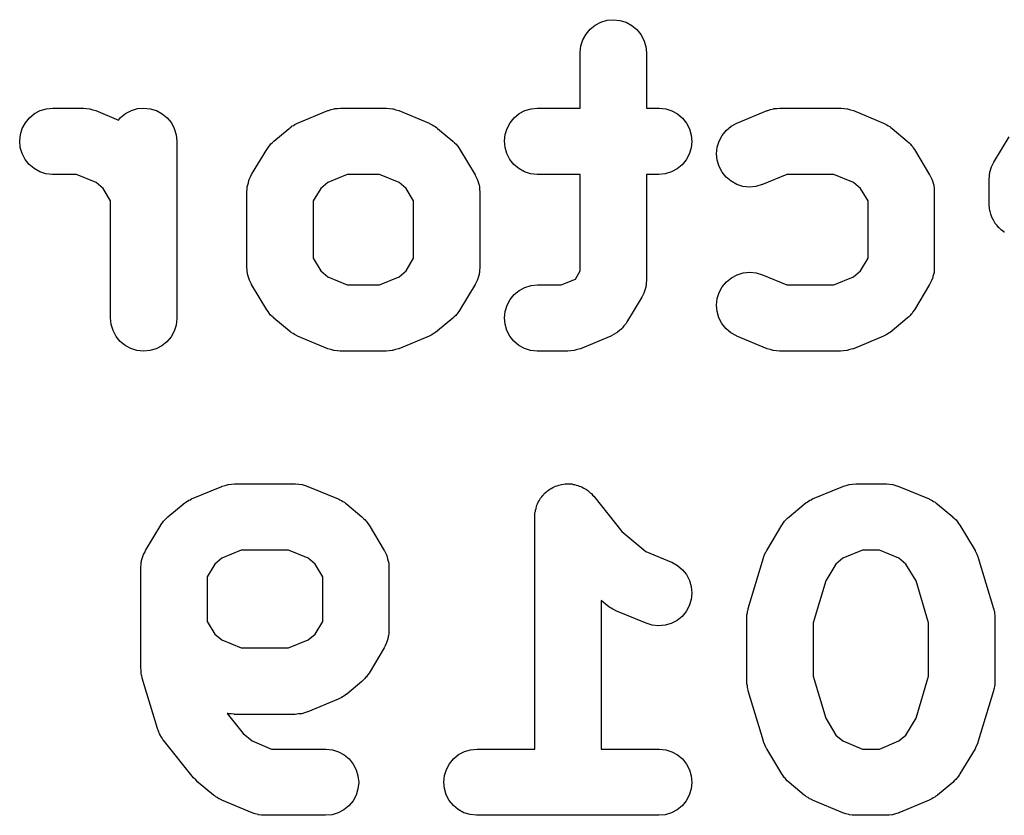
# Model space of a CAD drawing. Extents: x 5.07 to 6.67, y -4.03 to -3.19.
# Tile 16 of 27: x 6.3042 to 6.3773, y -3.9508 to -3.8918. Entities that reach past the tile are written whole.
import ezdxf

# ---------------------------------------------------------------- set-up
doc = ezdxf.new("R2010")
doc.units = 0
doc.header["$MEASUREMENT"] = 0
doc.layers.add('BLACK', color=7, linetype='CONTINUOUS')

msp = doc.modelspace()

# ---------------------------------------------------------------- linework, layer by layer
at = {"layer": 'BLACK', "linetype": 'CONTINUOUS'}
for p, q in [((6.3466, -3.89248), (6.34697, -3.89218)), ((6.34697, -3.89218), (6.3474, -3.89196)), ((6.3474, -3.89196), (6.34786, -3.89182)), ((6.34786, -3.89182), (6.34834, -3.89178)), ((6.34834, -3.89178), (6.34881, -3.89183)), ((6.34881, -3.89183), (6.34927, -3.89197)), ((6.34927, -3.89197), (6.3497, -3.8922)), ((6.3497, -3.8922), (6.35007, -3.89251)), ((6.34606, -3.89327), (6.34629, -3.89285)), ((6.34629, -3.89285), (6.3466, -3.89248)), ((6.35007, -3.89251), (6.35037, -3.89288)), ((6.35037, -3.89288), (6.35059, -3.8933)), ((6.34586, -3.89421), (6.34591, -3.89373)), ((6.34591, -3.89373), (6.34606, -3.89327)), ((6.35059, -3.8933), (6.35073, -3.89376)), ((6.35073, -3.89376), (6.35078, -3.89424)), ((6.34586, -3.89424), (6.34586, -3.89421)), ((6.34586, -3.89834), (6.34586, -3.89424)), ((6.35078, -3.89424), (6.35078, -3.89834)), ((6.30497, -3.89906), (6.30534, -3.89875)), ((6.30534, -3.89875), (6.30576, -3.89853)), ((6.30576, -3.89853), (6.30622, -3.89839)), ((6.30622, -3.89839), (6.3067, -3.89834)), ((6.3067, -3.89834), (6.30895, -3.89834)), ((6.30895, -3.89834), (6.30896, -3.89834)), ((6.30896, -3.89834), (6.30896, -3.89834)), ((6.30896, -3.89834), (6.30896, -3.89834)), ((6.30896, -3.89834), (6.30898, -3.89834)), ((6.30898, -3.89834), (6.30921, -3.89837)), ((6.30921, -3.89837), (6.30944, -3.89839)), ((6.30944, -3.89839), (6.30945, -3.89839)), ((6.30945, -3.89839), (6.30946, -3.89839)), ((6.30946, -3.89839), (6.30968, -3.89846)), ((6.30968, -3.89846), (6.3099, -3.89853)), ((6.3099, -3.89853), (6.31157, -3.89923)), ((6.31173, -3.89904), (6.3121, -3.89874)), ((6.3121, -3.89874), (6.31253, -3.89852)), ((6.31253, -3.89852), (6.31299, -3.89838)), ((6.31299, -3.89838), (6.31347, -3.89834)), ((6.31347, -3.89834), (6.31394, -3.89839)), ((6.31394, -3.89839), (6.3144, -3.89853)), ((6.3144, -3.89853), (6.31483, -3.89876)), ((6.31483, -3.89876), (6.3152, -3.89907)), ((6.32488, -3.89947), (6.32713, -3.89853)), ((6.32713, -3.89853), (6.32716, -3.89852)), ((6.32713, -3.89853), (6.32713, -3.89853)), ((6.32713, -3.89853), (6.32713, -3.89853)), ((6.32713, -3.89853), (6.32713, -3.89853)), ((6.32716, -3.89852), (6.32738, -3.89845)), ((6.32738, -3.89845), (6.32759, -3.89839)), ((6.32759, -3.89839), (6.32761, -3.89839)), ((6.32761, -3.89839), (6.32762, -3.89838)), ((6.32762, -3.89838), (6.32784, -3.89836)), ((6.32784, -3.89836), (6.32807, -3.89834)), ((6.32807, -3.89834), (6.33145, -3.89834)), ((6.33145, -3.89834), (6.33146, -3.89834)), ((6.33146, -3.89834), (6.33146, -3.89834)), ((6.33146, -3.89834), (6.33146, -3.89834)), ((6.33146, -3.89834), (6.33148, -3.89834)), ((6.33148, -3.89834), (6.33171, -3.89837)), ((6.33171, -3.89837), (6.33193, -3.89839)), ((6.33193, -3.89839), (6.33195, -3.89839)), ((6.33195, -3.89839), (6.33196, -3.89839)), ((6.33196, -3.89839), (6.33218, -3.89846)), ((6.33218, -3.89846), (6.33239, -3.89853)), ((6.33239, -3.89853), (6.33464, -3.89947)), ((6.34096, -3.89906), (6.34133, -3.89875)), ((6.34133, -3.89875), (6.34176, -3.89853)), ((6.34176, -3.89853), (6.34222, -3.89839)), ((6.34222, -3.89839), (6.3427, -3.89834)), ((6.3427, -3.89834), (6.34586, -3.89834)), ((6.35078, -3.89834), (6.35169, -3.89834)), ((6.35169, -3.89834), (6.35173, -3.89834)), ((6.35173, -3.89834), (6.35221, -3.89839)), ((6.35221, -3.89839), (6.35266, -3.89854)), ((6.35266, -3.89854), (6.35308, -3.89877)), ((6.35308, -3.89877), (6.35345, -3.89908)), ((6.3575, -3.89947), (6.35975, -3.89853)), ((6.35975, -3.89853), (6.35976, -3.89853)), ((6.35976, -3.89853), (6.35978, -3.89852)), ((6.35976, -3.89853), (6.35976, -3.89853)), ((6.35976, -3.89853), (6.35976, -3.89853)), ((6.35978, -3.89852), (6.36, -3.89845)), ((6.36, -3.89845), (6.36022, -3.89839)), ((6.36022, -3.89839), (6.36023, -3.89839)), ((6.36023, -3.89839), (6.36024, -3.89838)), ((6.36024, -3.89838), (6.36047, -3.89836)), ((6.36047, -3.89836), (6.36069, -3.89834)), ((6.36069, -3.89834), (6.36519, -3.89834)), ((6.36519, -3.89834), (6.3652, -3.89834)), ((6.3652, -3.89834), (6.3652, -3.89834)), ((6.3652, -3.89834), (6.3652, -3.89834)), ((6.3652, -3.89834), (6.36523, -3.89834)), ((6.36523, -3.89834), (6.36545, -3.89837)), ((6.36545, -3.89837), (6.36568, -3.89839)), ((6.36568, -3.89839), (6.36569, -3.89839)), ((6.36569, -3.89839), (6.3657, -3.89839)), ((6.3657, -3.89839), (6.36592, -3.89846)), ((6.36592, -3.89846), (6.36614, -3.89853)), ((6.36614, -3.89853), (6.36839, -3.89947)), ((6.30443, -3.89985), (6.30466, -3.89943)), ((6.30466, -3.89943), (6.30497, -3.89906)), ((6.31157, -3.89923), (6.31173, -3.89904)), ((6.3152, -3.89907), (6.3155, -3.89944)), ((6.3155, -3.89944), (6.31572, -3.89986)), ((6.32445, -3.89969), (6.32457, -3.89963)), ((6.32457, -3.89963), (6.32467, -3.89956)), ((6.32467, -3.89956), (6.32478, -3.89952)), ((6.32478, -3.89952), (6.32488, -3.89947)), ((6.33464, -3.89947), (6.33467, -3.89948)), ((6.33467, -3.89948), (6.33477, -3.89954)), ((6.33477, -3.89954), (6.33487, -3.89958)), ((6.33487, -3.89958), (6.33498, -3.89965)), ((6.33498, -3.89965), (6.33509, -3.89971)), ((6.34043, -3.89985), (6.34066, -3.89943)), ((6.34066, -3.89943), (6.34096, -3.89906)), ((6.35345, -3.89908), (6.35375, -3.89945)), ((6.35375, -3.89945), (6.35398, -3.89988)), ((6.35707, -3.89969), (6.3575, -3.89947)), ((6.36839, -3.89947), (6.36842, -3.89948)), ((6.36842, -3.89948), (6.36852, -3.89954)), ((6.36852, -3.89954), (6.36862, -3.89958)), ((6.36862, -3.89958), (6.36873, -3.89965)), ((6.36873, -3.89965), (6.36884, -3.89971)), ((6.30424, -3.90078), (6.30429, -3.90031)), ((6.30429, -3.90031), (6.30443, -3.89985)), ((6.31572, -3.89986), (6.31586, -3.90032)), ((6.31586, -3.90032), (6.31591, -3.9008)), ((6.32312, -3.90079), (6.32425, -3.89985)), ((6.32425, -3.89985), (6.32427, -3.89983)), ((6.32427, -3.89983), (6.32437, -3.89977)), ((6.32437, -3.89977), (6.32445, -3.89969)), ((6.33509, -3.89971), (6.33518, -3.89979)), ((6.33518, -3.89979), (6.33527, -3.89985)), ((6.33527, -3.89985), (6.3364, -3.90079)), ((6.34023, -3.90078), (6.34029, -3.90031)), ((6.34029, -3.90031), (6.34043, -3.89985)), ((6.35398, -3.89988), (6.35411, -3.90034)), ((6.35411, -3.90034), (6.35415, -3.90082)), ((6.35617, -3.90079), (6.3564, -3.90037)), ((6.3564, -3.90037), (6.3567, -3.9)), ((6.3567, -3.9), (6.35707, -3.89969)), ((6.36884, -3.89971), (6.36893, -3.89979)), ((6.36893, -3.89979), (6.36902, -3.89985)), ((6.36902, -3.89985), (6.37014, -3.90079)), ((6.30428, -3.90126), (6.30424, -3.90078)), ((6.31591, -3.9008), (6.31591, -3.91392)), ((6.3227, -3.90126), (6.32279, -3.90113)), ((6.32279, -3.90113), (6.32285, -3.90107)), ((6.32285, -3.90107), (6.3229, -3.901)), ((6.3229, -3.901), (6.32301, -3.9009)), ((6.32301, -3.9009), (6.32312, -3.90079)), ((6.3364, -3.90079), (6.33642, -3.90081)), ((6.33642, -3.90081), (6.33653, -3.90092)), ((6.33653, -3.90092), (6.33665, -3.90102)), ((6.33665, -3.90102), (6.3367, -3.90109)), ((6.3367, -3.90109), (6.33676, -3.90115)), ((6.34028, -3.90126), (6.34023, -3.90078)), ((6.35415, -3.90082), (6.3541, -3.9013)), ((6.35603, -3.90125), (6.35617, -3.90079)), ((6.37014, -3.90079), (6.37017, -3.90081)), ((6.37017, -3.90081), (6.37028, -3.90092)), ((6.37028, -3.90092), (6.37039, -3.90102)), ((6.37039, -3.90102), (6.37044, -3.90109)), ((6.37044, -3.90109), (6.3705, -3.90115)), ((6.37658, -3.90235), (6.37771, -3.90047)), ((6.30442, -3.90172), (6.30428, -3.90126)), ((6.30464, -3.90215), (6.30442, -3.90172)), ((6.32146, -3.90328), (6.32259, -3.90141)), ((6.32259, -3.90141), (6.32261, -3.90138)), ((6.32261, -3.90138), (6.3227, -3.90126)), ((6.33676, -3.90115), (6.33684, -3.90129)), ((6.33684, -3.90129), (6.33693, -3.90141)), ((6.33693, -3.90141), (6.33806, -3.90329)), ((6.34041, -3.90172), (6.34028, -3.90126)), ((6.34064, -3.90215), (6.34041, -3.90172)), ((6.35396, -3.90176), (6.35373, -3.90218)), ((6.3541, -3.9013), (6.35396, -3.90176)), ((6.35598, -3.90173), (6.35603, -3.90125)), ((6.35603, -3.90221), (6.35598, -3.90173)), ((6.3705, -3.90115), (6.37058, -3.90129)), ((6.37058, -3.90129), (6.37068, -3.90141)), ((6.37068, -3.90141), (6.3718, -3.90329)), ((6.30494, -3.90252), (6.30464, -3.90215)), ((6.30531, -3.90283), (6.30494, -3.90252)), ((6.34094, -3.90252), (6.34064, -3.90215)), ((6.34131, -3.90283), (6.34094, -3.90252)), ((6.35343, -3.90255), (6.35306, -3.90285)), ((6.35373, -3.90218), (6.35343, -3.90255)), ((6.35617, -3.90267), (6.35603, -3.90221)), ((6.37643, -3.90264), (6.37651, -3.9025)), ((6.37651, -3.9025), (6.37658, -3.90235)), ((6.30573, -3.90306), (6.30531, -3.90283)), ((6.30619, -3.90321), (6.30573, -3.90306)), ((6.30667, -3.90326), (6.30619, -3.90321)), ((6.3067, -3.90326), (6.30667, -3.90326)), ((6.30846, -3.90326), (6.3067, -3.90326)), ((6.30991, -3.90387), (6.30846, -3.90326)), ((6.32139, -3.90344), (6.32146, -3.90328)), ((6.32856, -3.90326), (6.32711, -3.90387)), ((6.33095, -3.90326), (6.32856, -3.90326)), ((6.33241, -3.90387), (6.33095, -3.90326)), ((6.33806, -3.90329), (6.33807, -3.90331)), ((6.33807, -3.90331), (6.33814, -3.90347)), ((6.34173, -3.90306), (6.34131, -3.90283)), ((6.34218, -3.90321), (6.34173, -3.90306)), ((6.34266, -3.90326), (6.34218, -3.90321)), ((6.3427, -3.90326), (6.34266, -3.90326)), ((6.34586, -3.90326), (6.3427, -3.90326)), ((6.34586, -3.91043), (6.34586, -3.90326)), ((6.35169, -3.90326), (6.35078, -3.90326)), ((6.35078, -3.90326), (6.35078, -3.91111)), ((6.35217, -3.90322), (6.35169, -3.90326)), ((6.35263, -3.90308), (6.35217, -3.90322)), ((6.35306, -3.90285), (6.35263, -3.90308)), ((6.35639, -3.90309), (6.35617, -3.90267)), ((6.35669, -3.90347), (6.35639, -3.90309)), ((6.36119, -3.90326), (6.35939, -3.90401)), ((6.3647, -3.90326), (6.36119, -3.90326)), ((6.36615, -3.90387), (6.3647, -3.90326)), ((6.3718, -3.90329), (6.37182, -3.90331)), ((6.37182, -3.90331), (6.37189, -3.90347)), ((6.37625, -3.90341), (6.37626, -3.90325)), ((6.37626, -3.90325), (6.37628, -3.90318)), ((6.37628, -3.9031), (6.37633, -3.90294)), ((6.37628, -3.90318), (6.37628, -3.9031)), ((6.37633, -3.90294), (6.37638, -3.90278)), ((6.37638, -3.90278), (6.37641, -3.90271)), ((6.37641, -3.90271), (6.37643, -3.90264)), ((6.31043, -3.9043), (6.30991, -3.90387)), ((6.32116, -3.90411), (6.32117, -3.90404)), ((6.32117, -3.90404), (6.32122, -3.90388)), ((6.32122, -3.90388), (6.32126, -3.90372)), ((6.32126, -3.90372), (6.32129, -3.90365)), ((6.32129, -3.90365), (6.32131, -3.90358)), ((6.32131, -3.90358), (6.32139, -3.90344)), ((6.32711, -3.90387), (6.32659, -3.9043)), ((6.33293, -3.9043), (6.33241, -3.90387)), ((6.33814, -3.90347), (6.33822, -3.90361)), ((6.33822, -3.90361), (6.33824, -3.90368)), ((6.33824, -3.90368), (6.33827, -3.90375)), ((6.33827, -3.90375), (6.33831, -3.90391)), ((6.33831, -3.90391), (6.33836, -3.90407)), ((6.33836, -3.90407), (6.33837, -3.90415)), ((6.35706, -3.90377), (6.35669, -3.90347)), ((6.35748, -3.904), (6.35706, -3.90377)), ((6.35794, -3.90415), (6.35748, -3.904)), ((6.35936, -3.90402), (6.3589, -3.90416)), ((6.35939, -3.90401), (6.35936, -3.90402)), ((6.36667, -3.9043), (6.36615, -3.90387)), ((6.37189, -3.90347), (6.37197, -3.90361)), ((6.37197, -3.90361), (6.37199, -3.90368)), ((6.37199, -3.90368), (6.37202, -3.90375)), ((6.37202, -3.90375), (6.37206, -3.90391)), ((6.37206, -3.90391), (6.37211, -3.90407)), ((6.37211, -3.90407), (6.37211, -3.90415)), ((6.37623, -3.90358), (6.37625, -3.90341)), ((6.37623, -3.90361), (6.37623, -3.90358)), ((6.37623, -3.90549), (6.37623, -3.90361)), ((6.31099, -3.90523), (6.31043, -3.9043)), ((6.32111, -3.90452), (6.32113, -3.90435)), ((6.32111, -3.90455), (6.32111, -3.90452)), ((6.32111, -3.91018), (6.32111, -3.90455)), ((6.32113, -3.90435), (6.32114, -3.90418)), ((6.32114, -3.90418), (6.32116, -3.90411)), ((6.32659, -3.9043), (6.32603, -3.90523)), ((6.33349, -3.90523), (6.33293, -3.9043)), ((6.33837, -3.90415), (6.33838, -3.90422)), ((6.33838, -3.90422), (6.33839, -3.90439)), ((6.33839, -3.90439), (6.33841, -3.90455)), ((6.33841, -3.90455), (6.33841, -3.91018)), ((6.35842, -3.9042), (6.35794, -3.90415)), ((6.3589, -3.90416), (6.35842, -3.9042)), ((6.36723, -3.90523), (6.36667, -3.9043)), ((6.37211, -3.90415), (6.37213, -3.90422)), ((6.37213, -3.90422), (6.37214, -3.90439)), ((6.37214, -3.90439), (6.37215, -3.90455)), ((6.37215, -3.90455), (6.37215, -3.91018)), ((6.31099, -3.91392), (6.31099, -3.90523)), ((6.32603, -3.90523), (6.32603, -3.90949)), ((6.33349, -3.90949), (6.33349, -3.90523)), ((6.36723, -3.90949), (6.36723, -3.90523)), ((6.37623, -3.90552), (6.37623, -3.90549)), ((6.37623, -3.90555), (6.37623, -3.90552)), ((6.37626, -3.90576), (6.37623, -3.90555)), ((6.37628, -3.90597), (6.37626, -3.90576)), ((6.37629, -3.90599), (6.37628, -3.90597)), ((6.37629, -3.90602), (6.37629, -3.90599)), ((6.37636, -3.90622), (6.37629, -3.90602)), ((6.37642, -3.90643), (6.37636, -3.90622)), ((6.37643, -3.90645), (6.37642, -3.90643)), ((6.37644, -3.90648), (6.37643, -3.90645)), ((6.37654, -3.90666), (6.37644, -3.90648)), ((6.37664, -3.90685), (6.37654, -3.90666)), ((6.37666, -3.90687), (6.37664, -3.90685)), ((6.37667, -3.9069), (6.37666, -3.90687)), ((6.37681, -3.90706), (6.37667, -3.9069)), ((6.37694, -3.90722), (6.37681, -3.90706)), ((6.37697, -3.90724), (6.37694, -3.90722)), ((6.37699, -3.90726), (6.37697, -3.90724)), ((6.37715, -3.90739), (6.37699, -3.90726)), ((6.37731, -3.90753), (6.37715, -3.90739)), ((6.37734, -3.90754), (6.37731, -3.90753)), ((6.37736, -3.90756), (6.37734, -3.90754)), ((6.32603, -3.90949), (6.32659, -3.91043)), ((6.33293, -3.91043), (6.33349, -3.90949)), ((6.36667, -3.91043), (6.36723, -3.90949)), ((6.32113, -3.91034), (6.32111, -3.91018)), ((6.32113, -3.91051), (6.32113, -3.91034)), ((6.32115, -3.91058), (6.32113, -3.91051)), ((6.32116, -3.91065), (6.32115, -3.91058)), ((6.32121, -3.91081), (6.32116, -3.91065)), ((6.32659, -3.91043), (6.32711, -3.91086)), ((6.33241, -3.91086), (6.33293, -3.91043)), ((6.33836, -3.91061), (6.33835, -3.91069)), ((6.33838, -3.91054), (6.33836, -3.91061)), ((6.33839, -3.91038), (6.33838, -3.91054)), ((6.33841, -3.91021), (6.33839, -3.91038)), ((6.33841, -3.91018), (6.33841, -3.91021)), ((6.3455, -3.91103), (6.34586, -3.91043)), ((6.35751, -3.91071), (6.35797, -3.91057)), ((6.35797, -3.91057), (6.35845, -3.91053)), ((6.35845, -3.91053), (6.35893, -3.91058)), ((6.35893, -3.91058), (6.35939, -3.91072)), ((6.36615, -3.91086), (6.36667, -3.91043)), ((6.37211, -3.91061), (6.3721, -3.91069)), ((6.37213, -3.91054), (6.37211, -3.91061)), ((6.37215, -3.91021), (6.37213, -3.91038)), ((6.37213, -3.91038), (6.37213, -3.91054)), ((6.37215, -3.91018), (6.37215, -3.91021)), ((6.32125, -3.91097), (6.32121, -3.91081)), ((6.32128, -3.91104), (6.32125, -3.91097)), ((6.3213, -3.91111), (6.32128, -3.91104)), ((6.32138, -3.91126), (6.3213, -3.91111)), ((6.32145, -3.91141), (6.32138, -3.91126)), ((6.32711, -3.91086), (6.32856, -3.91146)), ((6.33095, -3.91146), (6.33241, -3.91086)), ((6.33813, -3.91129), (6.33806, -3.91144)), ((6.33821, -3.91114), (6.33813, -3.91129)), ((6.33823, -3.91107), (6.33821, -3.91114)), ((6.33826, -3.91101), (6.33823, -3.91107)), ((6.3383, -3.91085), (6.33826, -3.91101)), ((6.33835, -3.91069), (6.3383, -3.91085)), ((6.34445, -3.91146), (6.3455, -3.91103)), ((6.35076, -3.91131), (6.35075, -3.91148)), ((6.35078, -3.91115), (6.35076, -3.91131)), ((6.35078, -3.91111), (6.35078, -3.91115)), ((6.35641, -3.9116), (6.35672, -3.91123)), ((6.35672, -3.91123), (6.35709, -3.91093)), ((6.35709, -3.91093), (6.35751, -3.91071)), ((6.35939, -3.91072), (6.36119, -3.91146)), ((6.3647, -3.91146), (6.36615, -3.91086)), ((6.37187, -3.91129), (6.3718, -3.91144)), ((6.37195, -3.91114), (6.37187, -3.91129)), ((6.37198, -3.91107), (6.37195, -3.91114)), ((6.37201, -3.91101), (6.37198, -3.91107)), ((6.37205, -3.91085), (6.37201, -3.91101)), ((6.3721, -3.91069), (6.37205, -3.91085)), ((6.32146, -3.91144), (6.32145, -3.91141)), ((6.32259, -3.91332), (6.32146, -3.91144)), ((6.32856, -3.91146), (6.33095, -3.91146)), ((6.33806, -3.91144), (6.33693, -3.91332)), ((6.34096, -3.91218), (6.34133, -3.91188)), ((6.34133, -3.91188), (6.34176, -3.91165)), ((6.34176, -3.91165), (6.34222, -3.91151)), ((6.34222, -3.91151), (6.3427, -3.91146)), ((6.3427, -3.91146), (6.34445, -3.91146)), ((6.35058, -3.91208), (6.3505, -3.91223)), ((6.3506, -3.91201), (6.35058, -3.91208)), ((6.35064, -3.91194), (6.3506, -3.91201)), ((6.35068, -3.91178), (6.35064, -3.91194)), ((6.35073, -3.91162), (6.35068, -3.91178)), ((6.35075, -3.91148), (6.35073, -3.91155)), ((6.35073, -3.91155), (6.35073, -3.91162)), ((6.35603, -3.91248), (6.35618, -3.91203)), ((6.35618, -3.91203), (6.35641, -3.9116)), ((6.36119, -3.91146), (6.3647, -3.91146)), ((6.3718, -3.91144), (6.37068, -3.91332)), ((6.34043, -3.91297), (6.34066, -3.91255)), ((6.34066, -3.91255), (6.34096, -3.91218)), ((6.35043, -3.91238), (6.3493, -3.91425)), ((6.3505, -3.91223), (6.35043, -3.91238)), ((6.35598, -3.91296), (6.35603, -3.91248)), ((6.32268, -3.91344), (6.32259, -3.91332)), ((6.32276, -3.91357), (6.32268, -3.91344)), ((6.32282, -3.91363), (6.32276, -3.91357)), ((6.33682, -3.91347), (6.33673, -3.9136)), ((6.33691, -3.91335), (6.33682, -3.91347)), ((6.33693, -3.91332), (6.33691, -3.91335)), ((6.34023, -3.91391), (6.34029, -3.91343)), ((6.34029, -3.91343), (6.34043, -3.91297)), ((6.35602, -3.91344), (6.35598, -3.91296)), ((6.35616, -3.9139), (6.35602, -3.91344)), ((6.37057, -3.91347), (6.37048, -3.9136)), ((6.37066, -3.91335), (6.37057, -3.91347)), ((6.37068, -3.91332), (6.37066, -3.91335)), ((6.31104, -3.9144), (6.31099, -3.91392)), ((6.31591, -3.91396), (6.31586, -3.91444)), ((6.31591, -3.91392), (6.31591, -3.91396)), ((6.32287, -3.9137), (6.32282, -3.91363)), ((6.32299, -3.91381), (6.32287, -3.9137)), ((6.3231, -3.91392), (6.32299, -3.91381)), ((6.32312, -3.91394), (6.3231, -3.91392)), ((6.32425, -3.91488), (6.32312, -3.91394)), ((6.3364, -3.91394), (6.33527, -3.91488)), ((6.33651, -3.91383), (6.3364, -3.91394)), ((6.33662, -3.91373), (6.33651, -3.91383)), ((6.33667, -3.91366), (6.33662, -3.91373)), ((6.33673, -3.9136), (6.33667, -3.91366)), ((6.34028, -3.91439), (6.34023, -3.91391)), ((6.34929, -3.91428), (6.34926, -3.91432)), ((6.3493, -3.91425), (6.34929, -3.91428)), ((6.35638, -3.91433), (6.35616, -3.9139)), ((6.37014, -3.91394), (6.36902, -3.91488)), ((6.37025, -3.91383), (6.37014, -3.91394)), ((6.37037, -3.91373), (6.37025, -3.91383)), ((6.37042, -3.91366), (6.37037, -3.91373)), ((6.37048, -3.9136), (6.37042, -3.91366)), ((6.31117, -3.91486), (6.31104, -3.9144)), ((6.3114, -3.91529), (6.31117, -3.91486)), ((6.31571, -3.91489), (6.31548, -3.91531)), ((6.31586, -3.91444), (6.31571, -3.91489)), ((6.32434, -3.91494), (6.32425, -3.91488)), ((6.32442, -3.91501), (6.32434, -3.91494)), ((6.32454, -3.91507), (6.32442, -3.91501)), ((6.33507, -3.91503), (6.33495, -3.91509)), ((6.33515, -3.91496), (6.33507, -3.91503)), ((6.33525, -3.9149), (6.33515, -3.91496)), ((6.33527, -3.91488), (6.33525, -3.9149)), ((6.34041, -3.91485), (6.34028, -3.91439)), ((6.34064, -3.91527), (6.34041, -3.91485)), ((6.34856, -3.91503), (6.34839, -3.91512)), ((6.3486, -3.915), (6.34856, -3.91503)), ((6.34864, -3.91498), (6.3486, -3.915)), ((6.34878, -3.91485), (6.34864, -3.91498)), ((6.34894, -3.91473), (6.34878, -3.91485)), ((6.34896, -3.91469), (6.34894, -3.91473)), ((6.349, -3.91466), (6.34896, -3.91469)), ((6.34911, -3.91451), (6.349, -3.91466)), ((6.34924, -3.91436), (6.34911, -3.91451)), ((6.34926, -3.91432), (6.34924, -3.91436)), ((6.35668, -3.9147), (6.35638, -3.91433)), ((6.35705, -3.91501), (6.35668, -3.9147)), ((6.35747, -3.91525), (6.35705, -3.91501)), ((6.36881, -3.91503), (6.3687, -3.91509)), ((6.3689, -3.91496), (6.36881, -3.91503)), ((6.36899, -3.9149), (6.3689, -3.91496)), ((6.36902, -3.91488), (6.36899, -3.9149)), ((6.3117, -3.91566), (6.3114, -3.91529)), ((6.31207, -3.91596), (6.3117, -3.91566)), ((6.31517, -3.91568), (6.3148, -3.91598)), ((6.31548, -3.91531), (6.31517, -3.91568)), ((6.32464, -3.91515), (6.32454, -3.91507)), ((6.32475, -3.91519), (6.32464, -3.91515)), ((6.32484, -3.91525), (6.32475, -3.91519)), ((6.32488, -3.91526), (6.32484, -3.91525)), ((6.32713, -3.9162), (6.32488, -3.91526)), ((6.33464, -3.91526), (6.33239, -3.9162)), ((6.33474, -3.91521), (6.33464, -3.91526)), ((6.33484, -3.91516), (6.33474, -3.91521)), ((6.33495, -3.91509), (6.33484, -3.91516)), ((6.34094, -3.91565), (6.34064, -3.91527)), ((6.34131, -3.91596), (6.34094, -3.91565)), ((6.34814, -3.91526), (6.34589, -3.9162)), ((6.34818, -3.91524), (6.34814, -3.91526)), ((6.34822, -3.91522), (6.34818, -3.91524)), ((6.34839, -3.91512), (6.34822, -3.91522)), ((6.3575, -3.91526), (6.35747, -3.91525)), ((6.35975, -3.9162), (6.3575, -3.91526)), ((6.36839, -3.91526), (6.36614, -3.9162)), ((6.36849, -3.91521), (6.36839, -3.91526)), ((6.36859, -3.91516), (6.36849, -3.91521)), ((6.3687, -3.91509), (6.36859, -3.91516)), ((6.3125, -3.91619), (6.31207, -3.91596)), ((6.31295, -3.91634), (6.3125, -3.91619)), ((6.31343, -3.91639), (6.31295, -3.91634)), ((6.31391, -3.91634), (6.31343, -3.91639)), ((6.31437, -3.91621), (6.31391, -3.91634)), ((6.3148, -3.91598), (6.31437, -3.91621)), ((6.32734, -3.91626), (6.32713, -3.9162)), ((6.32756, -3.91633), (6.32734, -3.91626)), ((6.32757, -3.91633), (6.32756, -3.91633)), ((6.32759, -3.91634), (6.32757, -3.91633)), ((6.32781, -3.91636), (6.32759, -3.91634)), ((6.32804, -3.91639), (6.32781, -3.91636)), ((6.32806, -3.91639), (6.32804, -3.91639)), ((6.32807, -3.91639), (6.32806, -3.91639)), ((6.32806, -3.91639), (6.32806, -3.91639)), ((6.32806, -3.91639), (6.32806, -3.91639)), ((6.33145, -3.91639), (6.32807, -3.91639)), ((6.33167, -3.91636), (6.33145, -3.91639)), ((6.3319, -3.91634), (6.33167, -3.91636)), ((6.33191, -3.91634), (6.3319, -3.91634)), ((6.33192, -3.91634), (6.33191, -3.91634)), ((6.33214, -3.91627), (6.33192, -3.91634)), ((6.33236, -3.91621), (6.33214, -3.91627)), ((6.33238, -3.9162), (6.33236, -3.91621)), ((6.33239, -3.9162), (6.33238, -3.9162)), ((6.33238, -3.9162), (6.33238, -3.9162)), ((6.33238, -3.9162), (6.33238, -3.9162)), ((6.34173, -3.91619), (6.34131, -3.91596)), ((6.34218, -3.91633), (6.34173, -3.91619)), ((6.34266, -3.91639), (6.34218, -3.91633)), ((6.3427, -3.91639), (6.34266, -3.91639)), ((6.34495, -3.91639), (6.3427, -3.91639)), ((6.34517, -3.91636), (6.34495, -3.91639)), ((6.3454, -3.91634), (6.34517, -3.91636)), ((6.34541, -3.91634), (6.3454, -3.91634)), ((6.34542, -3.91634), (6.34541, -3.91634)), ((6.34564, -3.91627), (6.34542, -3.91634)), ((6.34586, -3.91621), (6.34564, -3.91627)), ((6.34588, -3.9162), (6.34586, -3.91621)), ((6.34589, -3.9162), (6.34588, -3.9162)), ((6.34588, -3.9162), (6.34588, -3.9162)), ((6.34588, -3.9162), (6.34588, -3.9162)), ((6.35997, -3.91626), (6.35975, -3.9162)), ((6.36018, -3.91633), (6.35997, -3.91626)), ((6.36019, -3.91633), (6.36018, -3.91633)), ((6.36021, -3.91634), (6.36019, -3.91633)), ((6.36043, -3.91636), (6.36021, -3.91634)), ((6.36066, -3.91639), (6.36043, -3.91636)), ((6.36068, -3.91639), (6.36066, -3.91639)), ((6.36069, -3.91639), (6.36068, -3.91639)), ((6.36068, -3.91639), (6.36068, -3.91639)), ((6.36068, -3.91639), (6.36068, -3.91639)), ((6.36519, -3.91639), (6.36069, -3.91639)), ((6.36542, -3.91636), (6.36519, -3.91639)), ((6.36565, -3.91634), (6.36542, -3.91636)), ((6.36566, -3.91634), (6.36565, -3.91634)), ((6.36567, -3.91634), (6.36566, -3.91634)), ((6.36589, -3.91627), (6.36567, -3.91634)), ((6.36611, -3.91621), (6.36589, -3.91627)), ((6.36613, -3.9162), (6.36611, -3.91621)), ((6.36614, -3.9162), (6.36613, -3.9162)), ((6.36613, -3.9162), (6.36613, -3.9162)), ((6.36613, -3.9162), (6.36613, -3.9162)), ((6.317, -3.92735), (6.31925, -3.92642)), ((6.31925, -3.92642), (6.31926, -3.92641)), ((6.31926, -3.92641), (6.31928, -3.9264)), ((6.31926, -3.92641), (6.31926, -3.92641)), ((6.31926, -3.92641), (6.31926, -3.92641)), ((6.31928, -3.9264), (6.3195, -3.92634)), ((6.3195, -3.92634), (6.31972, -3.92627)), ((6.31972, -3.92627), (6.31973, -3.92627)), ((6.31973, -3.92627), (6.31974, -3.92627)), ((6.31974, -3.92627), (6.31997, -3.92625)), ((6.31997, -3.92625), (6.3202, -3.92623)), ((6.3202, -3.92623), (6.3247, -3.92623)), ((6.3247, -3.92623), (6.32471, -3.92623)), ((6.32471, -3.92623), (6.32471, -3.92623)), ((6.32471, -3.92623), (6.32471, -3.92623)), ((6.32471, -3.92623), (6.32473, -3.92623)), ((6.32473, -3.92623), (6.32496, -3.92625)), ((6.32496, -3.92625), (6.32518, -3.92628)), ((6.32518, -3.92628), (6.3252, -3.92628)), ((6.3252, -3.92628), (6.32521, -3.92628)), ((6.32521, -3.92628), (6.32543, -3.92635)), ((6.32543, -3.92635), (6.32564, -3.92642)), ((6.32564, -3.92642), (6.32789, -3.92735)), ((6.34342, -3.92676), (6.34351, -3.9267)), ((6.34351, -3.9267), (6.3436, -3.92663)), ((6.3436, -3.92663), (6.34371, -3.92657)), ((6.34371, -3.92657), (6.34383, -3.9265)), ((6.34383, -3.9265), (6.34393, -3.92646)), ((6.34393, -3.92646), (6.34402, -3.92641)), ((6.34402, -3.92641), (6.34415, -3.92637)), ((6.34415, -3.92637), (6.34427, -3.92632)), ((6.34427, -3.92632), (6.34438, -3.9263)), ((6.34438, -3.9263), (6.34448, -3.92627)), ((6.34448, -3.92627), (6.34462, -3.92626)), ((6.34462, -3.92626), (6.34475, -3.92624)), ((6.34475, -3.92624), (6.34485, -3.92624)), ((6.34485, -3.92624), (6.34496, -3.92623)), ((6.34496, -3.92623), (6.34509, -3.92624)), ((6.34509, -3.92624), (6.34523, -3.92624)), ((6.34523, -3.92624), (6.34533, -3.92627)), ((6.34533, -3.92627), (6.34544, -3.92628)), ((6.34544, -3.92628), (6.34557, -3.92632)), ((6.34557, -3.92632), (6.34569, -3.92634)), ((6.34569, -3.92634), (6.34579, -3.92639)), ((6.34579, -3.92639), (6.3459, -3.92642)), ((6.3459, -3.92642), (6.34601, -3.92648)), ((6.34601, -3.92648), (6.34614, -3.92654)), ((6.34614, -3.92654), (6.34623, -3.9266)), ((6.34623, -3.9266), (6.34632, -3.92665)), ((6.34632, -3.92665), (6.34642, -3.92673)), ((6.34642, -3.92673), (6.34653, -3.92681)), ((6.36312, -3.92735), (6.36537, -3.92642)), ((6.36537, -3.92642), (6.36538, -3.92641)), ((6.36538, -3.92641), (6.3654, -3.9264)), ((6.36538, -3.92641), (6.36538, -3.92641)), ((6.36538, -3.92641), (6.36538, -3.92641)), ((6.3654, -3.9264), (6.36562, -3.92634)), ((6.36562, -3.92634), (6.36584, -3.92627)), ((6.36584, -3.92627), (6.36585, -3.92627)), ((6.36585, -3.92627), (6.36586, -3.92627)), ((6.36586, -3.92627), (6.36609, -3.92625)), ((6.36609, -3.92625), (6.36632, -3.92623)), ((6.36632, -3.92623), (6.36857, -3.92623)), ((6.36857, -3.92623), (6.36858, -3.92623)), ((6.36858, -3.92623), (6.36858, -3.92623)), ((6.36858, -3.92623), (6.36858, -3.92623)), ((6.36858, -3.92623), (6.3686, -3.92623)), ((6.3686, -3.92623), (6.36883, -3.92625)), ((6.36883, -3.92625), (6.36905, -3.92628)), ((6.36905, -3.92628), (6.36907, -3.92628)), ((6.36907, -3.92628), (6.36908, -3.92628)), ((6.36908, -3.92628), (6.36929, -3.92635)), ((6.36929, -3.92635), (6.36951, -3.92642)), ((6.36951, -3.92642), (6.37176, -3.92735)), ((6.31669, -3.92752), (6.3168, -3.92745)), ((6.3168, -3.92745), (6.3169, -3.92741)), ((6.3169, -3.92741), (6.317, -3.92735)), ((6.32789, -3.92735), (6.32793, -3.92737)), ((6.32793, -3.92737), (6.32802, -3.92742)), ((6.32802, -3.92742), (6.32813, -3.92747)), ((6.3428, -3.92748), (6.34286, -3.92739)), ((6.34286, -3.92739), (6.34291, -3.9273)), ((6.34291, -3.9273), (6.343, -3.9272)), ((6.343, -3.9272), (6.34308, -3.92709)), ((6.34308, -3.92709), (6.34315, -3.92701)), ((6.34315, -3.92701), (6.34322, -3.92693)), ((6.34322, -3.92693), (6.34333, -3.92685)), ((6.34333, -3.92685), (6.34342, -3.92676)), ((6.34653, -3.92681), (6.34661, -3.92689)), ((6.34661, -3.92689), (6.34669, -3.92695)), ((6.34669, -3.92695), (6.34677, -3.92706)), ((6.34677, -3.92706), (6.34687, -3.92715)), ((6.34687, -3.92715), (6.34896, -3.92977)), ((6.36281, -3.92752), (6.36292, -3.92745)), ((6.36292, -3.92745), (6.36302, -3.92741)), ((6.36302, -3.92741), (6.36312, -3.92735)), ((6.37176, -3.92735), (6.37179, -3.92737)), ((6.37179, -3.92737), (6.37189, -3.92742)), ((6.37189, -3.92742), (6.372, -3.92747)), ((6.31525, -3.92867), (6.31637, -3.92774)), ((6.31637, -3.92774), (6.3164, -3.92771)), ((6.3164, -3.92771), (6.31649, -3.92765)), ((6.31649, -3.92765), (6.31658, -3.92758)), ((6.31658, -3.92758), (6.31669, -3.92752)), ((6.32813, -3.92747), (6.32823, -3.92754)), ((6.32823, -3.92754), (6.32835, -3.9276)), ((6.32835, -3.9276), (6.32843, -3.92767)), ((6.32843, -3.92767), (6.32852, -3.92774)), ((6.32852, -3.92774), (6.32965, -3.92867)), ((6.34253, -3.92828), (6.34254, -3.92818)), ((6.34254, -3.92818), (6.34258, -3.92805)), ((6.34258, -3.92805), (6.34261, -3.92792)), ((6.34261, -3.92792), (6.34265, -3.92782)), ((6.34265, -3.92782), (6.34268, -3.92772)), ((6.34268, -3.92772), (6.34275, -3.9276)), ((6.34275, -3.9276), (6.3428, -3.92748)), ((6.36137, -3.92867), (6.36249, -3.92774)), ((6.36249, -3.92774), (6.36252, -3.92771)), ((6.36252, -3.92771), (6.36261, -3.92765)), ((6.36261, -3.92765), (6.3627, -3.92758)), ((6.3627, -3.92758), (6.36281, -3.92752)), ((6.372, -3.92747), (6.3721, -3.92754)), ((6.3721, -3.92754), (6.37221, -3.9276)), ((6.37221, -3.9276), (6.3723, -3.92767)), ((6.3723, -3.92767), (6.37239, -3.92774)), ((6.37239, -3.92774), (6.37352, -3.92867)), ((6.31497, -3.92895), (6.31502, -3.92889)), ((6.31502, -3.92889), (6.31514, -3.92878)), ((6.31514, -3.92878), (6.31525, -3.92867)), ((6.32965, -3.92867), (6.32967, -3.9287)), ((6.32967, -3.9287), (6.32978, -3.92881)), ((6.32978, -3.92881), (6.3299, -3.92891)), ((6.3299, -3.92891), (6.32995, -3.92898)), ((6.34248, -3.92865), (6.3425, -3.92852)), ((6.34248, -3.92869), (6.34248, -3.92865)), ((6.34248, -3.94591), (6.34248, -3.92869)), ((6.3425, -3.92839), (6.34253, -3.92828)), ((6.3425, -3.92852), (6.3425, -3.92839)), ((6.36109, -3.92895), (6.36114, -3.92889)), ((6.36114, -3.92889), (6.36126, -3.92878)), ((6.36126, -3.92878), (6.36137, -3.92867)), ((6.37352, -3.92867), (6.37354, -3.9287)), ((6.37354, -3.9287), (6.37365, -3.92881)), ((6.37365, -3.92881), (6.37377, -3.92891)), ((6.37377, -3.92891), (6.37382, -3.92898)), ((6.31359, -3.93117), (6.31471, -3.9293)), ((6.31471, -3.9293), (6.31473, -3.92927)), ((6.31473, -3.92927), (6.31483, -3.92914)), ((6.31483, -3.92914), (6.31491, -3.92901)), ((6.31491, -3.92901), (6.31497, -3.92895)), ((6.32995, -3.92898), (6.33001, -3.92904)), ((6.33001, -3.92904), (6.33009, -3.92917)), ((6.33009, -3.92917), (6.33018, -3.9293)), ((6.33018, -3.9293), (6.33131, -3.93117)), ((6.35971, -3.93117), (6.36083, -3.9293)), ((6.36083, -3.9293), (6.36085, -3.92927)), ((6.36085, -3.92927), (6.36094, -3.92914)), ((6.36094, -3.92914), (6.36103, -3.92901)), ((6.36103, -3.92901), (6.36109, -3.92895)), ((6.37382, -3.92898), (6.37388, -3.92904)), ((6.37388, -3.92904), (6.37396, -3.92917)), ((6.37396, -3.92917), (6.37405, -3.9293)), ((6.37405, -3.9293), (6.37518, -3.93117)), ((6.34896, -3.92977), (6.35073, -3.93125)), ((6.31329, -3.93193), (6.31334, -3.93177)), ((6.31334, -3.93177), (6.31338, -3.93161)), ((6.31338, -3.93161), (6.31341, -3.93154)), ((6.31341, -3.93154), (6.31344, -3.93147)), ((6.31344, -3.93147), (6.31352, -3.93132)), ((6.31352, -3.93132), (6.31359, -3.93117)), ((6.31924, -3.93175), (6.31872, -3.93219)), ((6.32069, -3.93115), (6.31924, -3.93175)), ((6.32421, -3.93115), (6.32069, -3.93115)), ((6.32566, -3.93175), (6.32421, -3.93115)), ((6.32618, -3.93219), (6.32566, -3.93175)), ((6.33131, -3.93117), (6.33132, -3.9312)), ((6.33132, -3.9312), (6.33139, -3.93135)), ((6.33139, -3.93135), (6.33147, -3.9315)), ((6.33147, -3.9315), (6.33149, -3.93157)), ((6.33149, -3.93157), (6.33152, -3.93164)), ((6.33152, -3.93164), (6.33156, -3.9318)), ((6.33156, -3.9318), (6.33161, -3.93196)), ((6.35073, -3.93125), (6.35264, -3.93204)), ((6.35834, -3.93548), (6.35946, -3.93173)), ((6.35946, -3.93173), (6.35947, -3.9317)), ((6.35947, -3.9317), (6.35949, -3.93165)), ((6.35949, -3.93165), (6.3595, -3.93161)), ((6.3595, -3.93161), (6.35958, -3.93143)), ((6.35958, -3.93143), (6.35966, -3.93126)), ((6.35966, -3.93126), (6.35969, -3.93122)), ((6.35969, -3.93122), (6.35971, -3.93117)), ((6.36536, -3.93175), (6.36484, -3.93219)), ((6.36681, -3.93115), (6.36536, -3.93175)), ((6.36808, -3.93115), (6.36681, -3.93115)), ((6.36953, -3.93175), (6.36808, -3.93115)), ((6.37005, -3.93219), (6.36953, -3.93175)), ((6.37518, -3.93117), (6.37519, -3.9312)), ((6.37519, -3.9312), (6.37521, -3.93125)), ((6.37521, -3.93125), (6.37524, -3.93129)), ((6.37524, -3.93129), (6.37531, -3.93146)), ((6.37531, -3.93146), (6.37539, -3.93164)), ((6.37539, -3.93164), (6.3754, -3.93169)), ((6.3754, -3.93169), (6.37542, -3.93173)), ((6.37542, -3.93173), (6.37655, -3.93548)), ((6.31324, -3.9324), (6.31326, -3.93224)), ((6.31324, -3.93244), (6.31324, -3.9324)), ((6.31324, -3.93994), (6.31324, -3.93244)), ((6.31326, -3.93224), (6.31327, -3.93207)), ((6.31327, -3.93207), (6.31328, -3.932)), ((6.31328, -3.932), (6.31329, -3.93193)), ((6.31872, -3.93219), (6.31816, -3.93312)), ((6.32674, -3.93312), (6.32618, -3.93219)), ((6.33161, -3.93196), (6.33162, -3.93203)), ((6.33162, -3.93203), (6.33164, -3.93211)), ((6.33164, -3.93211), (6.33164, -3.93227)), ((6.33164, -3.93227), (6.33166, -3.93244)), ((6.33166, -3.93244), (6.33166, -3.93713)), ((6.35264, -3.93204), (6.35267, -3.93205)), ((6.35267, -3.93205), (6.35309, -3.93229)), ((6.35309, -3.93229), (6.35346, -3.9326)), ((6.36484, -3.93219), (6.36409, -3.93344)), ((6.3708, -3.93344), (6.37005, -3.93219)), ((6.31816, -3.93312), (6.31816, -3.93644)), ((6.32674, -3.93644), (6.32674, -3.93312)), ((6.35346, -3.9326), (6.35376, -3.93297)), ((6.35376, -3.93297), (6.35398, -3.9334)), ((6.35398, -3.9334), (6.35411, -3.93386)), ((6.35411, -3.93386), (6.35415, -3.93434)), ((6.36409, -3.93344), (6.36315, -3.93655)), ((6.37173, -3.93655), (6.3708, -3.93344)), ((6.35415, -3.93434), (6.3541, -3.93482)), ((6.34787, -3.93527), (6.34741, -3.93488)), ((6.34741, -3.93488), (6.34741, -3.94591)), ((6.34796, -3.93533), (6.34787, -3.93527)), ((6.34805, -3.9354), (6.34796, -3.93533)), ((6.34816, -3.93546), (6.34805, -3.9354)), ((6.34827, -3.93554), (6.34816, -3.93546)), ((6.35396, -3.93528), (6.35373, -3.9357)), ((6.3541, -3.93482), (6.35396, -3.93528)), ((6.35832, -3.93558), (6.35834, -3.93548)), ((6.37655, -3.93548), (6.37656, -3.93551)), ((6.37656, -3.93551), (6.37658, -3.93561)), ((6.34837, -3.93558), (6.34827, -3.93554)), ((6.34847, -3.93563), (6.34837, -3.93558)), ((6.3485, -3.93565), (6.34847, -3.93563)), ((6.35075, -3.93658), (6.3485, -3.93565)), ((6.35342, -3.93607), (6.35305, -3.93637)), ((6.35373, -3.9357), (6.35342, -3.93607)), ((6.35823, -3.93615), (6.35824, -3.93605)), ((6.35823, -3.93619), (6.35823, -3.93615)), ((6.35823, -3.94087), (6.35823, -3.93619)), ((6.35824, -3.93595), (6.35827, -3.93581)), ((6.35824, -3.93605), (6.35824, -3.93595)), ((6.35827, -3.93581), (6.35829, -3.93568)), ((6.35829, -3.93568), (6.35832, -3.93558)), ((6.37658, -3.93561), (6.37661, -3.93571)), ((6.37661, -3.93571), (6.37662, -3.93585)), ((6.37662, -3.93585), (6.37664, -3.93599)), ((6.37664, -3.93599), (6.37664, -3.93609)), ((6.37664, -3.93609), (6.37665, -3.93619)), ((6.37665, -3.93619), (6.37665, -3.94087)), ((6.31816, -3.93644), (6.31872, -3.93738)), ((6.32618, -3.93738), (6.32674, -3.93644)), ((6.35121, -3.93672), (6.35075, -3.93658)), ((6.35168, -3.93677), (6.35121, -3.93672)), ((6.35216, -3.93673), (6.35168, -3.93677)), ((6.35262, -3.93659), (6.35216, -3.93673)), ((6.35305, -3.93637), (6.35262, -3.93659)), ((6.36315, -3.93655), (6.36315, -3.94051)), ((6.37173, -3.94051), (6.37173, -3.93655)), ((6.31872, -3.93738), (6.31924, -3.93781)), ((6.32566, -3.93781), (6.32618, -3.93738)), ((6.3316, -3.93764), (6.33155, -3.9378)), ((6.33161, -3.93756), (6.3316, -3.93764)), ((6.33163, -3.93749), (6.33161, -3.93756)), ((6.33164, -3.93733), (6.33163, -3.93749)), ((6.33166, -3.93716), (6.33164, -3.93733)), ((6.33166, -3.93713), (6.33166, -3.93716)), ((6.31924, -3.93781), (6.32069, -3.93841)), ((6.32069, -3.93841), (6.32421, -3.93841)), ((6.32421, -3.93841), (6.32566, -3.93781)), ((6.33131, -3.93839), (6.33018, -3.94027)), ((6.33138, -3.93824), (6.33131, -3.93839)), ((6.33146, -3.93809), (6.33138, -3.93824)), ((6.33148, -3.93802), (6.33146, -3.93809)), ((6.33151, -3.93796), (6.33148, -3.93802)), ((6.33155, -3.9378), (6.33151, -3.93796)), ((6.31325, -3.94004), (6.31324, -3.93994)), ((6.31325, -3.94014), (6.31325, -3.94004)), ((6.31327, -3.94028), (6.31325, -3.94014)), ((6.31329, -3.94042), (6.31327, -3.94028)), ((6.31331, -3.94051), (6.31329, -3.94042)), ((6.31333, -3.94061), (6.31331, -3.94051)), ((6.31334, -3.94064), (6.31333, -3.94061)), ((6.32992, -3.94061), (6.32987, -3.94068)), ((6.32998, -3.94055), (6.32992, -3.94061)), ((6.33007, -3.94042), (6.32998, -3.94055)), ((6.33016, -3.9403), (6.33007, -3.94042)), ((6.33018, -3.94027), (6.33016, -3.9403)), ((6.36315, -3.94051), (6.36409, -3.94362)), ((6.3708, -3.94362), (6.37173, -3.94051)), ((6.31447, -3.94439), (6.31334, -3.94064)), ((6.32965, -3.94089), (6.32852, -3.94183)), ((6.32976, -3.94078), (6.32965, -3.94089)), ((6.32987, -3.94068), (6.32976, -3.94078)), ((6.35824, -3.94098), (6.35823, -3.94087)), ((6.35824, -3.94108), (6.35824, -3.94098)), ((6.35827, -3.94121), (6.35824, -3.94108)), ((6.35828, -3.94135), (6.35827, -3.94121)), ((6.35831, -3.94145), (6.35828, -3.94135)), ((6.37661, -3.94125), (6.3766, -3.94139)), ((6.37664, -3.94111), (6.37661, -3.94125)), ((6.37665, -3.94091), (6.37664, -3.94101)), ((6.37664, -3.94101), (6.37664, -3.94111)), ((6.37665, -3.94087), (6.37665, -3.94091)), ((6.3282, -3.94204), (6.3281, -3.94211)), ((6.32832, -3.94198), (6.3282, -3.94204)), ((6.3284, -3.94191), (6.32832, -3.94198)), ((6.3285, -3.94185), (6.3284, -3.94191)), ((6.32852, -3.94183), (6.3285, -3.94185)), ((6.35833, -3.94155), (6.35831, -3.94145)), ((6.35834, -3.94158), (6.35833, -3.94155)), ((6.35946, -3.94533), (6.35834, -3.94158)), ((6.37655, -3.94158), (6.37542, -3.94533)), ((6.37657, -3.94148), (6.37655, -3.94158)), ((6.3766, -3.94139), (6.37657, -3.94148)), ((6.32789, -3.94221), (6.32564, -3.94315)), ((6.32799, -3.94216), (6.32789, -3.94221)), ((6.3281, -3.94211), (6.32799, -3.94216)), ((6.31969, -3.94328), (6.31964, -3.94327)), ((6.31964, -3.94327), (6.32084, -3.94477)), ((6.3197, -3.94328), (6.31969, -3.94328)), ((6.31971, -3.94329), (6.3197, -3.94328)), ((6.31994, -3.94331), (6.31971, -3.94329)), ((6.32016, -3.94333), (6.31994, -3.94331)), ((6.32019, -3.94334), (6.32016, -3.94333)), ((6.3202, -3.94334), (6.32019, -3.94334)), ((6.32019, -3.94334), (6.32019, -3.94334)), ((6.32019, -3.94334), (6.32019, -3.94334)), ((6.3247, -3.94334), (6.3202, -3.94334)), ((6.32493, -3.94331), (6.3247, -3.94334)), ((6.32515, -3.94329), (6.32493, -3.94331)), ((6.32516, -3.94329), (6.32515, -3.94329)), ((6.32518, -3.94329), (6.32516, -3.94329)), ((6.32539, -3.94322), (6.32518, -3.94329)), ((6.32561, -3.94316), (6.32539, -3.94322)), ((6.32563, -3.94315), (6.32561, -3.94316)), ((6.32564, -3.94315), (6.32563, -3.94315)), ((6.32564, -3.94315), (6.32564, -3.94315)), ((6.32564, -3.94315), (6.32564, -3.94315)), ((6.36409, -3.94362), (6.36484, -3.94488)), ((6.37005, -3.94488), (6.3708, -3.94362)), ((6.31455, -3.94459), (6.31447, -3.94439)), ((6.31462, -3.94479), (6.31455, -3.94459)), ((6.31464, -3.94481), (6.31462, -3.94479)), ((6.31465, -3.94484), (6.31464, -3.94481)), ((6.31477, -3.94502), (6.31465, -3.94484)), ((6.32084, -3.94477), (6.32149, -3.94531)), ((6.36484, -3.94488), (6.36536, -3.94531)), ((6.36953, -3.94531), (6.37005, -3.94488)), ((6.31488, -3.9452), (6.31477, -3.94502)), ((6.3149, -3.94522), (6.31488, -3.9452)), ((6.31715, -3.94804), (6.3149, -3.94522)), ((6.32149, -3.94531), (6.32294, -3.94591)), ((6.35948, -3.94538), (6.35946, -3.94533)), ((6.35949, -3.94542), (6.35948, -3.94538)), ((6.35957, -3.9456), (6.35949, -3.94542)), ((6.35964, -3.94578), (6.35957, -3.9456)), ((6.36536, -3.94531), (6.36681, -3.94591)), ((6.36808, -3.94591), (6.36953, -3.94531)), ((6.3753, -3.94563), (6.37522, -3.94581)), ((6.37538, -3.94546), (6.3753, -3.94563)), ((6.37539, -3.94541), (6.37538, -3.94546)), ((6.37541, -3.94536), (6.37539, -3.94541)), ((6.37542, -3.94533), (6.37541, -3.94536)), ((6.32294, -3.94591), (6.32695, -3.94591)), ((6.32695, -3.94591), (6.32698, -3.94591)), ((6.32698, -3.94591), (6.32746, -3.94597)), ((6.32746, -3.94597), (6.32792, -3.94611)), ((6.32792, -3.94611), (6.32834, -3.94634)), ((6.32834, -3.94634), (6.32871, -3.94665)), ((6.33646, -3.94663), (6.33683, -3.94632)), ((6.33683, -3.94632), (6.33726, -3.9461)), ((6.33726, -3.9461), (6.33772, -3.94596)), ((6.33772, -3.94596), (6.3382, -3.94591)), ((6.3382, -3.94591), (6.34248, -3.94591)), ((6.34741, -3.94591), (6.35169, -3.94591)), ((6.35169, -3.94591), (6.35173, -3.94591)), ((6.35173, -3.94591), (6.35221, -3.94597)), ((6.35221, -3.94597), (6.35266, -3.94611)), ((6.35266, -3.94611), (6.35308, -3.94634)), ((6.35308, -3.94634), (6.35345, -3.94665)), ((6.35967, -3.94582), (6.35964, -3.94578)), ((6.35969, -3.94586), (6.35967, -3.94582)), ((6.35971, -3.94589), (6.35969, -3.94586)), ((6.36083, -3.94776), (6.35971, -3.94589)), ((6.36681, -3.94591), (6.36808, -3.94591)), ((6.37518, -3.94589), (6.37405, -3.94776)), ((6.3752, -3.94585), (6.37518, -3.94589)), ((6.37522, -3.94581), (6.3752, -3.94585)), ((6.32871, -3.94665), (6.32901, -3.94703)), ((6.32901, -3.94703), (6.32923, -3.94745)), ((6.33593, -3.94742), (6.33616, -3.947)), ((6.33616, -3.947), (6.33646, -3.94663)), ((6.35345, -3.94665), (6.35375, -3.94703)), ((6.35375, -3.94703), (6.35398, -3.94745)), ((6.32923, -3.94745), (6.32936, -3.94791)), ((6.32936, -3.94791), (6.32941, -3.94839)), ((6.33574, -3.94836), (6.33579, -3.94788)), ((6.33579, -3.94788), (6.33593, -3.94742)), ((6.35398, -3.94745), (6.35411, -3.94791)), ((6.35411, -3.94791), (6.35415, -3.94839)), ((6.36093, -3.94789), (6.36083, -3.94776)), ((6.36101, -3.94802), (6.36093, -3.94789)), ((6.37394, -3.94792), (6.37385, -3.94805)), ((6.37403, -3.94779), (6.37394, -3.94792)), ((6.37405, -3.94776), (6.37403, -3.94779)), ((6.31731, -3.9482), (6.31715, -3.94804)), ((6.31747, -3.94837), (6.31731, -3.9482)), ((6.31749, -3.94838), (6.31747, -3.94837)), ((6.3175, -3.94839), (6.31749, -3.94838)), ((6.31749, -3.94838), (6.31749, -3.94838)), ((6.31749, -3.94838), (6.31749, -3.94838)), ((6.31862, -3.94933), (6.3175, -3.94839)), ((6.32941, -3.94839), (6.32936, -3.94887)), ((6.33578, -3.94883), (6.33574, -3.94836)), ((6.35415, -3.94839), (6.3541, -3.94887)), ((6.36107, -3.94808), (6.36101, -3.94802)), ((6.36112, -3.94815), (6.36107, -3.94808)), ((6.36123, -3.94826), (6.36112, -3.94815)), ((6.36134, -3.94837), (6.36123, -3.94826)), ((6.36137, -3.94839), (6.36134, -3.94837)), ((6.36249, -3.94933), (6.36137, -3.94839)), ((6.37352, -3.94839), (6.37239, -3.94933)), ((6.37363, -3.94828), (6.37352, -3.94839)), ((6.37374, -3.94818), (6.37363, -3.94828)), ((6.37379, -3.94811), (6.37374, -3.94818)), ((6.37385, -3.94805), (6.37379, -3.94811)), ((6.31872, -3.94939), (6.31862, -3.94933)), ((6.3188, -3.94946), (6.31872, -3.94939)), ((6.32922, -3.94933), (6.32899, -3.94975)), ((6.32936, -3.94887), (6.32922, -3.94933)), ((6.33591, -3.9493), (6.33578, -3.94883)), ((6.33614, -3.94972), (6.33591, -3.9493)), ((6.35396, -3.94933), (6.35373, -3.94975)), ((6.3541, -3.94887), (6.35396, -3.94933)), ((6.36258, -3.94939), (6.36249, -3.94933)), ((6.36267, -3.94946), (6.36258, -3.94939)), ((6.37237, -3.94935), (6.37227, -3.94941)), ((6.37239, -3.94933), (6.37237, -3.94935)), ((6.31891, -3.94952), (6.3188, -3.94946)), ((6.31902, -3.9496), (6.31891, -3.94952)), ((6.31912, -3.94964), (6.31902, -3.9496)), ((6.31922, -3.94969), (6.31912, -3.94964)), ((6.31925, -3.94971), (6.31922, -3.94969)), ((6.3215, -3.95064), (6.31925, -3.94971)), ((6.32868, -3.95012), (6.32831, -3.95042)), ((6.32899, -3.94975), (6.32868, -3.95012)), ((6.33644, -3.9501), (6.33614, -3.94972)), ((6.33681, -3.9504), (6.33644, -3.9501)), ((6.35343, -3.95012), (6.35306, -3.95042)), ((6.35373, -3.94975), (6.35343, -3.95012)), ((6.36278, -3.94952), (6.36267, -3.94946)), ((6.36289, -3.9496), (6.36278, -3.94952)), ((6.36299, -3.94964), (6.36289, -3.9496)), ((6.36309, -3.94969), (6.36299, -3.94964)), ((6.36312, -3.94971), (6.36309, -3.94969)), ((6.36537, -3.95064), (6.36312, -3.94971)), ((6.37176, -3.94971), (6.36951, -3.95064)), ((6.37186, -3.94965), (6.37176, -3.94971)), ((6.37196, -3.94961), (6.37186, -3.94965)), ((6.37207, -3.94954), (6.37196, -3.94961)), ((6.37219, -3.94948), (6.37207, -3.94954)), ((6.37227, -3.94941), (6.37219, -3.94948)), ((6.32172, -3.95071), (6.3215, -3.95064)), ((6.32194, -3.95078), (6.32172, -3.95071)), ((6.32195, -3.95078), (6.32194, -3.95078)), ((6.32196, -3.95079), (6.32195, -3.95078)), ((6.32219, -3.95081), (6.32196, -3.95079)), ((6.32241, -3.95083), (6.32219, -3.95081)), ((6.32244, -3.95083), (6.32241, -3.95083)), ((6.32245, -3.95083), (6.32244, -3.95083)), ((6.32244, -3.95083), (6.32244, -3.95083)), ((6.32244, -3.95083), (6.32244, -3.95083)), ((6.32695, -3.95083), (6.32245, -3.95083)), ((6.32743, -3.95079), (6.32695, -3.95083)), ((6.32789, -3.95065), (6.32743, -3.95079)), ((6.32831, -3.95042), (6.32789, -3.95065)), ((6.33723, -3.95064), (6.33681, -3.9504)), ((6.33768, -3.95078), (6.33723, -3.95064)), ((6.33816, -3.95083), (6.33768, -3.95078)), ((6.3382, -3.95083), (6.33816, -3.95083)), ((6.35169, -3.95083), (6.3382, -3.95083)), ((6.35217, -3.95079), (6.35169, -3.95083)), ((6.35263, -3.95065), (6.35217, -3.95079)), ((6.35306, -3.95042), (6.35263, -3.95065)), ((6.36559, -3.95071), (6.36537, -3.95064)), ((6.36581, -3.95078), (6.36559, -3.95071)), ((6.36582, -3.95078), (6.36581, -3.95078)), ((6.36583, -3.95079), (6.36582, -3.95078)), ((6.36606, -3.95081), (6.36583, -3.95079)), ((6.36628, -3.95083), (6.36606, -3.95081)), ((6.36631, -3.95083), (6.36628, -3.95083)), ((6.36632, -3.95083), (6.36631, -3.95083)), ((6.36631, -3.95083), (6.36631, -3.95083)), ((6.36631, -3.95083), (6.36631, -3.95083)), ((6.36857, -3.95083), (6.36632, -3.95083)), ((6.36879, -3.95081), (6.36857, -3.95083)), ((6.36902, -3.95079), (6.36879, -3.95081)), ((6.36903, -3.95079), (6.36902, -3.95079)), ((6.36905, -3.95079), (6.36903, -3.95079)), ((6.36926, -3.95072), (6.36905, -3.95079)), ((6.36948, -3.95066), (6.36926, -3.95072)), ((6.3695, -3.95065), (6.36948, -3.95066)), ((6.36951, -3.95065), (6.3695, -3.95065)), ((6.3695, -3.95065), (6.3695, -3.95065)), ((6.36951, -3.95064), (6.36951, -3.95065))]:
    msp.add_line(p, q, dxfattribs=at)

doc.saveas('drawing.dxf')
